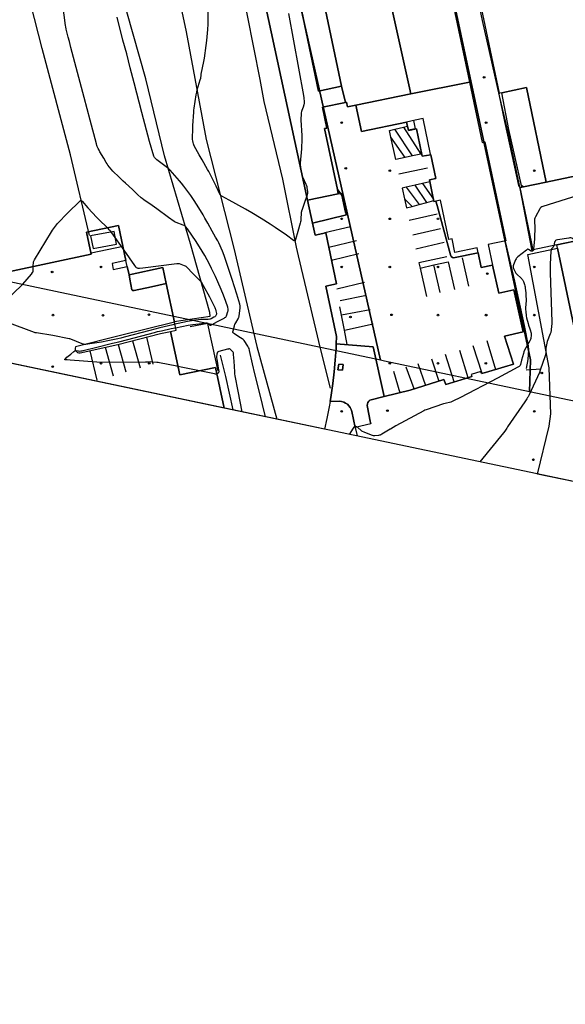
# Model space of a CAD drawing. Extents: x 0 to 85000, y -1 to 75000.
# Tile 10 of 147: x 38427 to 38767, y 60789 to 61403. Entities that reach past the tile are written whole.
import ezdxf

# ---------------------------------------------------------------- set-up
doc = ezdxf.new("R2010")
doc.units = 0
doc.header["$MEASUREMENT"] = 0
doc.header["$PDMODE"] = 33
doc.header["$PDSIZE"] = -3
for name, color, linetype in [('BOS3D_ACTIVE_POLY_CLIP', 227, 'CONTINUOUS'), ('BOS3D_PAVEMENT_MARKINGS_LI', 15, 'CONTINUOUS'), ('CONTOUR_CLIP', 120, 'CONTINUOUS'), ('DTM_INFOTECHBREAKS_CLIP', 4, 'CONTINUOUS'), ('DTM_POINT', 158, 'CONTINUOUS'), ('FENCE_CLIP', 96, 'CONTINUOUS'), ('IMPERV_OTHER_CLIP', 126, 'CONTINUOUS'), ('LAND_CLIP', 14, 'CONTINUOUS'), ('PARCELS_FULL_17_CLIP', 7, 'CONTINUOUS'), ('PARKING_CLIP', 78, 'CONTINUOUS'), ('SIDEWALK_CLIP', 78, 'CONTINUOUS')]:
    doc.layers.add(name, color=color, linetype=linetype)

msp = doc.modelspace()

# ---------------------------------------------------------------- linework, layer by layer
at = {"layer": 'BOS3D_ACTIVE_POLY_CLIP'}
for points, elevation in [([(38775.72, 61438.41), (38779.23, 61421.69), (38789.02, 61423.74), (38803.8, 61353.27), (38777.67, 61347.79), (38785.98, 61308.17), (38755.59, 61301.79), (38743.23, 61360.71), (38727.81, 61357.48), (38726.42, 61357.18), (38699.91, 61483.54), (38699.72, 61484.44), (38700.45, 61484.59), (38702.29, 61484.98), (38702.1, 61485.88), (38763.07, 61498.67), (38764.73, 61490.74), (38764.87, 61490.07), (38768.57, 61472.44)], 34.5), ([(38707.74, 61364.15), (38671.24, 61356.74), (38645.26, 61473.71), (38675.54, 61480.12), (38685.82, 61431.63), (38693.12, 61433.17)], 34.5), ([(38671.24, 61356.74), (38636.91, 61349.76), (38631.78, 61348.68), (38631.16, 61351.62), (38630.52, 61351.48), (38628.03, 61361.61), (38606.04, 61465.4), (38645.26, 61473.71)], 39.5), ([(38628.03, 61361.61), (38630.52, 61351.48), (38616.04, 61348.42), (38618.77, 61335.52), (38617.34, 61335.22), (38625.41, 61297.13), (38625.96, 61294.53), (38606.85, 61290.48), (38580.12, 61413.81), (38585.22, 61414.89), (38596.25, 61417.22), (38601.07, 61418.25), (38613.71, 61358.58)], 28), ([(38636.91, 61349.76), (38671.24, 61356.74), (38707.74, 61364.15), (38715.72, 61326.53), (38717.33, 61326.87), (38730.4, 61265.18), (38719.38, 61262.85), (38722.1, 61250.03), (38715.02, 61248.53), (38713.07, 61257.73), (38712.43, 61260.76), (38698.69, 61257.85), (38696.87, 61266.44), (38694.79, 61266), (38689.6, 61290.48), (38686.85, 61289.89), (38685.58, 61289.62), (38682.72, 61303.12), (38686.74, 61303.98), (38683.61, 61318.76), (38683.53, 61319.14), (38678.8, 61341.47), (38673.92, 61340.44), (38668.38, 61339.26), (38640.39, 61333.33)], 51), ([(38794.13, 61269.31), (38762.2, 61262.61), (38747.52, 61259.53), (38739.37, 61298.39), (38741.31, 61298.8), (38755.59, 61301.79), (38785.98, 61308.17)], 64), ([(38804.7, 61218.94), (38777.07, 61213.14), (38772.76, 61212.24), (38762.59, 61260.72), (38762.2, 61262.61), (38794.13, 61269.31)], 29.5)]:
    msp.add_lwpolyline(points, close=True, dxfattribs=dict(at, elevation=elevation))
at = {"layer": 'BOS3D_ACTIVE_POLY_CLIP', "elevation": 47.5}
msp.add_lwpolyline([(38580.12, 61413.81), (38606.85, 61290.48), (38609.86, 61276.27), (38611.44, 61268.82), (38618.14, 61270.24), (38624.9, 61238.33), (38618.2, 61236.91), (38624.83, 61205.61), (38624.66, 61201.05), (38624.55, 61198.25), (38624.08, 61190.9), (38623.41, 61183.56), (38622.56, 61176.25), (38621.52, 61168.96), (38620.84, 61164.97), (38620.28, 61161.7), (38618.87, 61154.49), (38617.35, 61147.74), (38554.87, 61160.87), (38549.48, 61186.31), (38527.11, 61181.57), (38521.36, 61208.67), (38524.86, 61209.41), (38523.77, 61214.52), (38518.68, 61238.55), (38516.57, 61248.52), (38495.51, 61244.05), (38494.41, 61249.23), (38493.62, 61252.94), (38488.99, 61274.82), (38469.06, 61270.6), (38471.98, 61256.82), (38420.39, 61245.89)], dxfattribs=at)
at = {"layer": 'BOS3D_PAVEMENT_MARKINGS_LI'}
for p, q in [((38661.24, 61334.78), (38666.51, 61336)), ((38672.26, 61318.15), (38661.24, 61334.78)), ((38666.51, 61336), (38669.04, 61336.58)), ((38666.51, 61336), (38677.49, 61319.29)), ((38667.69, 61317.15), (38658.79, 61329.82)), ((38672.26, 61318.15), (38667.69, 61317.15)), ((38677.49, 61319.29), (38672.26, 61318.15)), ((38677.94, 61319.39), (38677.49, 61319.29)), ((38663.66, 61306.87), (38681.55, 61310.8)), ((38673.78, 61299.88), (38668.27, 61298.57)), ((38668.27, 61298.57), (38676.43, 61287.87)), ((38678.47, 61300.99), (38673.78, 61299.88)), ((38681.15, 61289.16), (38673.78, 61299.88)), ((38682.94, 61302.04), (38678.47, 61300.99)), ((38678.47, 61300.99), (38685.23, 61291.26)), ((38667.26, 61291.32), (38672.01, 61286.66)), ((38672.01, 61286.66), (38676.43, 61287.87)), ((38676.43, 61287.87), (38681.15, 61289.16)), ((38681.15, 61289.16), (38685.43, 61290.33)), ((38687.52, 61281.72), (38670.2, 61277.87)), ((38617.55, 61270.49), (38633.5, 61274.2)), ((38672.35, 61268.84), (38689.72, 61272.96)), ((38637.24, 61265.1), (38620.08, 61261.08)), ((38691.91, 61264.09), (38674.33, 61260.08)), ((38621.74, 61253.24), (38638.67, 61257.28)), ((38703.23, 61254.51), (38707.19, 61236.98)), ((38676.96, 61248.24), (38685.54, 61250.18)), ((38676.96, 61248.24), (38680.87, 61230.4)), ((38689.52, 61233.05), (38685.54, 61250.18)), ((38624.95, 61235.31), (38642.32, 61239.53)), ((38627.07, 61228.01), (38643.61, 61231.37)), ((38627.99, 61218.9), (38626.99, 61224.14)), ((38645.75, 61222.24), (38627.99, 61218.9)), ((38629.76, 61209.57), (38627.99, 61218.9)), ((38629.76, 61209.57), (38647.61, 61213.43)), ((38631.5, 61200.47), (38629.76, 61209.57)), ((38488.77, 61200.64), (38493.51, 61183.62)), ((38497.73, 61202.93), (38502.52, 61186.07)), ((38506.32, 61205.12), (38510.36, 61188.35)), ((38715.55, 61182.48), (38709.95, 61199.82)), ((38718.51, 61202.97), (38724.03, 61185)), ((38471.1, 61196.72), (38475.39, 61178.26)), ((38480.62, 61198.83), (38485.53, 61181.12)), ((38698.18, 61177.25), (38692.85, 61194.33)), ((38701.41, 61197.1), (38706.8, 61179.91)), ((38675.52, 61188.64), (38680.24, 61175.06)), ((38684.1, 61191.61), (38688.57, 61177.66)), ((38660.38, 61184.04), (38664.31, 61170.53)), ((38673.33, 61172.9), (38668.28, 61186.38))]:
    msp.add_line(p, q, dxfattribs=at)
for points in [[(38658.79, 61329.82), (38657.86, 61334), (38661.24, 61334.78)], [(38667.69, 61317.15), (38661.88, 61315.88), (38658.79, 61329.82)], [(38668.27, 61298.57), (38665.83, 61298), (38667.26, 61291.32)], [(38667.26, 61291.32), (38668.46, 61285.69), (38672.01, 61286.66)], [(38693.68, 61255.21), (38676.25, 61251.47), (38676.96, 61248.24)], [(38685.54, 61250.18), (38694.49, 61252.2), (38698.29, 61234.93)]]:
    msp.add_lwpolyline(points, dxfattribs=at)
at = {"layer": 'CONTOUR_CLIP'}
for p, q in [((38539.39, 61184.17, 9), (38525.98, 61186.89, 9)), ((38658.52, 61147.87, 10), (38658.33, 61147.76, 10))]:
    msp.add_line(p, q, dxfattribs=at)
for points, elevation in [([(38524.52, 61211.01), (38532.4, 61212.58), (38535.3, 61213.05), (38542.53, 61213.95), (38543.49, 61214.03), (38544.05, 61214), (38544.54, 61213.85), (38544.69, 61213.77), (38544.98, 61213.54), (38545.61, 61212.87), (38545.87, 61212.67), (38546.01, 61212.62), (38546.15, 61212.6), (38546.47, 61212.66), (38547.32, 61213.06), (38550.63, 61214.85), (38554.81, 61217.08), (38555.32, 61217.37), (38555.78, 61217.7), (38556.02, 61217.98), (38556.28, 61218.48), (38557.2, 61221.05), (38557.35, 61221.6), (38557.41, 61221.98), (38557.4, 61222.34), (38557.35, 61222.7), (38557.06, 61223.83), (38555.93, 61227.39), (38554.35, 61231.36), (38552.91, 61234.82), (38550.82, 61239.7), (38549.39, 61242.86), (38546.96, 61247.95), (38545.59, 61250.71), (38542.72, 61256.1), (38541.2, 61258.71), (38537.33, 61264.68), (38531.89, 61272.69), (38530.98, 61273.94), (38530.73, 61274.23), (38530.45, 61274.48), (38529.96, 61274.76), (38529.25, 61275.06), (38524.86, 61276.69), (38524.33, 61276.93), (38523.65, 61277.34), (38520.2, 61279.73), (38512.78, 61285.13), (38509.84, 61287.17), (38504.71, 61290.82), (38503.76, 61291.52), (38503.17, 61292.02), (38500.88, 61294.11), (38497.61, 61297.28), (38493.24, 61301.15), (38491.94, 61302.35), (38488.64, 61305.45), (38486.07, 61307.92), (38485.38, 61308.63), (38484.4, 61309.84), (38482.37, 61312.45), (38481.8, 61313.24), (38481.29, 61314.07), (38479.72, 61316.76), (38477.31, 61320.76), (38476.83, 61321.61), (38476.34, 61322.66), (38475.73, 61324.1), (38475.53, 61324.66), (38475.26, 61325.62), (38471.33, 61340.33), (38467.64, 61354.47), (38459.29, 61385.78), (38458.33, 61389.52), (38457.61, 61392.1), (38456.4, 61397.14), (38456.1, 61398.51), (38455.95, 61399.49), (38452.83, 61423.78)], 9), ([(38594.91, 61406.98), (38604.34, 61355.71), (38604.55, 61354.33), (38604.74, 61351.93), (38604.75, 61351.34), (38604.71, 61350.96), (38604.49, 61350.03), (38604.03, 61348.57), (38603.2, 61346.44), (38602.97, 61345.72), (38602.86, 61344.95), (38602.77, 61343.77), (38602.63, 61341.4), (38602.62, 61340.42), (38603.16, 61330.76), (38603.21, 61328.78), (38603.01, 61322.53), (38602.22, 61313.54), (38602.18, 61312.76), (38602.19, 61312.18), (38602.3, 61311.49), (38602.34, 61311.19), (38603.12, 61307.07), (38603.43, 61305.72), (38603.68, 61305.1), (38603.87, 61304.63), (38605.77, 61300.55), (38606.12, 61299.65), (38606.25, 61299.08), (38606.37, 61298.32), (38606.68, 61296.01), (38606.74, 61295.24), (38606.7, 61294.68), (38606.51, 61293.94), (38606.25, 61293.23), (38604.81, 61289.19), (38603.34, 61284.7), (38603.06, 61283.76), (38602.98, 61283.38), (38602.91, 61282.8), (38602.65, 61278.45), (38602.58, 61277.66), (38602.48, 61277.08), (38602.23, 61276.12), (38600.7, 61270.98), (38599.35, 61265.94), (38599.17, 61265.43), (38599.01, 61265.19), (38598.91, 61265.13), (38598.8, 61265.12), (38598.54, 61265.2), (38598.09, 61265.48), (38593.68, 61268.75), (38586.66, 61273.55), (38583.51, 61275.62), (38577.97, 61279.11), (38572.11, 61282.6), (38568.08, 61284.93), (38557.99, 61290.57), (38553.3, 61293.01), (38552.81, 61293.32), (38552.52, 61293.57), (38552.3, 61293.86), (38552.02, 61294.36), (38549.77, 61299.31), (38545.24, 61308.36), (38544.52, 61309.67), (38541.02, 61315.73), (38539.23, 61318.72), (38536.2, 61324.41), (38535.87, 61325.12), (38535.68, 61325.67), (38535.49, 61326.43), (38535.27, 61327.59), (38535.17, 61328.37), (38535.16, 61329.15), (38535.23, 61335.03), (38535.29, 61337.01), (38535.84, 61345.39), (38535.95, 61346.72), (38536.09, 61347.84), (38537.38, 61356.25), (38537.69, 61357.88), (38538.08, 61359.42), (38539.89, 61365.48), (38540.18, 61366.62), (38540.4, 61368.4), (38540.53, 61369.19), (38542.09, 61376.99), (38542.47, 61379.12), (38543.64, 61387.06), (38544.02, 61390.12), (38544.7, 61396.9), (38544.88, 61400.34), (38544.86, 61409.21)], 11), ([(38580.56, 61155.47), (38576.78, 61170.88), (38573.91, 61182.39), (38572.44, 61188.56), (38570.68, 61196.85), (38570.36, 61198.07), (38570.04, 61198.75), (38569.53, 61199.57), (38567.3, 61203.02), (38566.96, 61203.48), (38566.7, 61203.76), (38566.08, 61204.2), (38564.01, 61205.33), (38561.16, 61207.12), (38560.56, 61207.57), (38560.33, 61207.82), (38560.26, 61207.96), (38560.22, 61208.12), (38560.22, 61208.46), (38560.33, 61209.01), (38561.24, 61212.25), (38561.55, 61213.18), (38561.7, 61213.54), (38561.99, 61214.06), (38563.56, 61216.61), (38563.83, 61217.14), (38563.96, 61217.5), (38564.14, 61218.46), (38564.77, 61223.15), (38564.85, 61223.93), (38564.82, 61224.58), (38564.57, 61225.66), (38562.81, 61231.88), (38559.87, 61241.16), (38556.75, 61250.41), (38554.71, 61256.15), (38553.72, 61258.69), (38551.39, 61263.94), (38550.79, 61265.18), (38549.47, 61267.54), (38547.31, 61271.15), (38544.55, 61276.31), (38542.81, 61279.4), (38541.63, 61281.44), (38539.02, 61285.8), (38536.16, 61290.32), (38533.96, 61293.54), (38529.68, 61299.28), (38528.2, 61301.14), (38527.04, 61302.5), (38521.17, 61309.17), (38520.13, 61310.19), (38519.41, 61310.8), (38512.79, 61315.76), (38512.17, 61316.25), (38511.77, 61316.64), (38511.47, 61317.04), (38511.21, 61317.51), (38511.01, 61318.06), (38508.35, 61327.08), (38503.42, 61345.11), (38498.8, 61363.78), (38496.26, 61372.97), (38494.09, 61381.69), (38491.73, 61390.18), (38488.16, 61404.57)], 10), ([(38863.95, 61323.74), (38863.21, 61323.42), (38825.53, 61309.15), (38753.47, 61286.57), (38752.73, 61286.3), (38752.24, 61286.02), (38751.87, 61285.6), (38751.57, 61285.1), (38748.92, 61280.17), (38748.5, 61279.28), (38748.34, 61278.72), (38748.29, 61277.76), (38748.4, 61273.27), (38748.29, 61267.29), (38748.21, 61266.15), (38747.65, 61260.24), (38747.54, 61259.53)], 10), ([(38435.67, 61249.12), (38435.7, 61249.84), (38435.9, 61251.58), (38436.03, 61252.13), (38436.18, 61252.49), (38436.66, 61253.35), (38447.18, 61270.87), (38447.83, 61271.86), (38449.66, 61274.44), (38450.26, 61275.23), (38450.78, 61275.82), (38457.47, 61282.89), (38464.64, 61289.7), (38465.07, 61290.07), (38465.35, 61290.25), (38465.49, 61290.31), (38465.63, 61290.32), (38465.9, 61290.22), (38466.3, 61289.88), (38469.84, 61285.81), (38475.48, 61279.66), (38476.71, 61278.42), (38481.99, 61273.38), (38482.02, 61273.35)], 8), ([(38482.02, 61273.35), (38482.78, 61272.55), (38483.66, 61271.55), (38484.59, 61270.28), (38492.26, 61259.37)], 8), ([(38856.61, 61198.39), (38784.19, 61258.38), (38783.56, 61258.87), (38782.74, 61259.43), (38772.1, 61266.39), (38771.43, 61266.79), (38770.91, 61266.99), (38770.35, 61267.02), (38769.57, 61266.92), (38762.51, 61265.74), (38761.76, 61265.56), (38761.43, 61265.42), (38761.29, 61265.32), (38761.09, 61265.08), (38760.82, 61264.44), (38760.6, 61263.55), (38760.43, 61262.42), (38760.37, 61262.22)], 9), ([(38760.37, 61262.22), (38760.34, 61262.1), (38760.2, 61261.79), (38759.88, 61261.31), (38758.88, 61260.11), (38758.69, 61259.78), (38758.63, 61259.61), (38758.55, 61259.25), (38758.49, 61258.69), (38758.02, 61250.74), (38757.94, 61245.24), (38759.01, 61214.62), (38759.02, 61213.23), (38758.93, 61212.24), (38758.6, 61209.48), (38758.37, 61208.12), (38758.07, 61207.19), (38756.18, 61202.34), (38755.94, 61201.46), (38755.48, 61199.32), (38755.3, 61198.34), (38755.23, 61197.76), (38755.23, 61197.2), (38755.31, 61195.35), (38755.26, 61194.86), (38755.17, 61194.48), (38754.88, 61193.54), (38751.82, 61184.59), (38751.28, 61183.11), (38744.87, 61169.2), (38744.26, 61167.95), (38743.96, 61167.43), (38743.41, 61166.61), (38742.24, 61164.91)], 9), ([(38492.26, 61259.37), (38499, 61249.78), (38499.6, 61249), (38500.04, 61248.62), (38500.53, 61248.35), (38501.08, 61248.22), (38502.07, 61248.22), (38504.07, 61248.36), (38525.21, 61250.98), (38526.19, 61251.04), (38526.77, 61250.97), (38527.71, 61250.69), (38529.97, 61249.91), (38530.5, 61249.67), (38530.98, 61249.34), (38531.69, 61248.66), (38535.12, 61245.06), (38540.59, 61239.39), (38541.73, 61237.44), (38545.61, 61230.32), (38548.91, 61223.74), (38549.25, 61223.03), (38549.45, 61222.5), (38549.72, 61221.62), (38549.91, 61220.7), (38549.98, 61219.96), (38549.94, 61219.4), (38549.83, 61219.03), (38549.69, 61218.68), (38549.39, 61218.2), (38548.95, 61217.84), (38548.45, 61217.53), (38546.69, 61216.61), (38546.15, 61216.39), (38545.79, 61216.29), (38544.85, 61216.21), (38540.58, 61216.11), (38538.74, 61215.91), (38536.9, 61215.64), (38532.02, 61214.83), (38526.2, 61213.68), (38524.05, 61213.2)], 8), ([(38747.54, 61259.53), (38747.53, 61259.47), (38747.41, 61259.14), (38747.2, 61258.89), (38746.92, 61258.74), (38746.59, 61258.66), (38746.26, 61258.68), (38746.1, 61258.74), (38745.78, 61258.93), (38744.89, 61259.68), (38744.6, 61259.88), (38744.3, 61259.98), (38743.99, 61259.92), (38743.68, 61259.76), (38743.22, 61259.43), (38737.91, 61255.27), (38737.19, 61254.62), (38736.96, 61254.31), (38736.78, 61253.97), (38736.47, 61253.26), (38735.23, 61250.14), (38735.04, 61249.59), (38734.91, 61249.04), (38734.91, 61248.86), (38734.97, 61248.5), (38735.17, 61247.96), (38736.12, 61245.97), (38736.63, 61245.12), (38737.29, 61244.41), (38740.04, 61241.9), (38740.43, 61241.48), (38740.65, 61241.16), (38740.91, 61240.65), (38741.3, 61239.74), (38742.02, 61237.91), (38742.27, 61237.17), (38742.38, 61236.6), (38742.5, 61235.65), (38742.81, 61232.77), (38742.89, 61231.62), (38742.97, 61227.99), (38742.73, 61223.42), (38742.71, 61222.42), (38742.79, 61221.06), (38743.02, 61218.34), (38743.25, 61217.18), (38744.23, 61213.56), (38744.53, 61212.62), (38745.35, 61210.4), (38745.58, 61209.65), (38746.08, 61207.56), (38746.23, 61206.6), (38746.19, 61205.83), (38746.05, 61204.87), (38745.93, 61204.3), (38745.73, 61203.76), (38745.29, 61202.88), (38742.11, 61197.02), (38741.62, 61195.95), (38741.33, 61195.01), (38740.18, 61190.83), (38739.48, 61188.02), (38739.3, 61187.5), (38739.12, 61187.2), (38738.71, 61186.83), (38737.86, 61186.34), (38725.12, 61179.65)], 10), ([(38419.51, 61228.8), (38428.51, 61237.26), (38429.31, 61238.15), (38434.7, 61244.48), (38435.42, 61245.41), (38435.59, 61245.74), (38435.72, 61246.24), (38435.74, 61246.98), (38435.67, 61249.07), (38435.67, 61249.12)], 8), ([(38524.05, 61213.2), (38522.77, 61212.91), (38514.75, 61210.94), (38508.51, 61209.34), (38492.45, 61205.09), (38490.36, 61204.58), (38488.43, 61204.16), (38482.36, 61202.95), (38478.42, 61202.08), (38471.14, 61200.9), (38468.55, 61200.57), (38468, 61200.55), (38467.44, 61200.6), (38467.06, 61200.7), (38466.32, 61200.98), (38459.26, 61203.81), (38458.7, 61204.01), (38458.13, 61204.17), (38448.03, 61206.08), (38437.86, 61207.75), (38437.09, 61207.92), (38436.52, 61208.1), (38419.38, 61214.56)], 8), ([(38525.98, 61186.89), (38525.37, 61187.01), (38514.49, 61189.15), (38513.71, 61189.29), (38512.74, 61189.39), (38509.83, 61189.65), (38508.86, 61189.7), (38507.04, 61189.54), (38505.84, 61189.51), (38478.71, 61189.37), (38475.54, 61189.65), (38458.79, 61190.86), (38456.97, 61190.97), (38455.74, 61190.97), (38455.52, 61191.02), (38455.47, 61191.08), (38455.46, 61191.15), (38455.54, 61191.35), (38455.81, 61191.69), (38456.79, 61192.6), (38459.17, 61194.65), (38461.08, 61196.24), (38461.68, 61196.67), (38461.99, 61196.81), (38462.15, 61196.86), (38462.57, 61196.85), (38463.72, 61196.56), (38464.41, 61196.47), (38465.55, 61196.54), (38466.31, 61196.65), (38466.89, 61196.77), (38474.58, 61198.65), (38485.29, 61201.39), (38489.09, 61202.3), (38494.71, 61203.71), (38511.41, 61208.14), (38513.26, 61208.61), (38515.66, 61209.17), (38521.75, 61210.46), (38524.52, 61211.01)], 9), ([(38565.94, 61158.55), (38563.58, 61171.4), (38561.69, 61181.03), (38561.51, 61182.36), (38561.39, 61183.5), (38561.02, 61190.09), (38560.68, 61194.35), (38560.56, 61195.3), (38560.39, 61195.82), (38560.07, 61196.27), (38559.23, 61197.08), (38558.77, 61197.44), (38558.46, 61197.64), (38558.14, 61197.77), (38557.79, 61197.8), (38557.42, 61197.75), (38556.85, 61197.63), (38551.5, 61196.26), (38550.99, 61196.05), (38550.72, 61195.85), (38550.62, 61195.72), (38550.44, 61195.23), (38550.29, 61194.49), (38550.08, 61192.95), (38550.07, 61192.18), (38550.17, 61191.42), (38551.37, 61184.58), (38551.45, 61184.01), (38551.45, 61183.66), (38551.39, 61183.36), (38551.32, 61183.2), (38550.97, 61182.78), (38550.68, 61182.53), (38550.36, 61182.33), (38550.33, 61182.31)], 9), ([(38550.33, 61182.31), (38550.03, 61182.19), (38549.85, 61182.16), (38549.47, 61182.16), (38548.69, 61182.28), (38539.39, 61184.17)], 9), ([(38725.12, 61179.65), (38702.23, 61167.62), (38697.32, 61165.2), (38696.61, 61164.89), (38696.06, 61164.7), (38692.62, 61163.87), (38691.49, 61163.54), (38680.83, 61159.88), (38679.9, 61159.54), (38679.36, 61159.29), (38661.78, 61149.81), (38658.52, 61147.87)], 10), ([(38742.24, 61164.91), (38731.47, 61149.23), (38730.93, 61148.4), (38729.84, 61146.57), (38728.98, 61145.46), (38714.22, 61127.37)], 9), ([(38637.79, 61149.06), (38637.43, 61149.27), (38636.95, 61149.44), (38636.63, 61149.49), (38636.31, 61149.47), (38636.03, 61149.34), (38635.64, 61148.97), (38635.19, 61148.33), (38632.78, 61144.49)], 10), ([(38658.33, 61147.76), (38652.99, 61144.58), (38652.48, 61144.3), (38651.95, 61144.07), (38651.58, 61143.97), (38651, 61143.88), (38648.67, 61143.68), (38647.91, 61143.7), (38647.35, 61143.84), (38646.62, 61144.11), (38642.08, 61145.92), (38641.02, 61146.4), (38640.69, 61146.6), (38640.22, 61146.96), (38638.12, 61148.81), (38637.81, 61149.05), (38637.79, 61149.06)], 10)]:
    msp.add_lwpolyline(points, dxfattribs=dict(at, elevation=elevation))
at = {"layer": 'DTM_INFOTECHBREAKS_CLIP'}
msp.add_line((38715.32, 61182.41, 10.1), (38717.77, 61183.13, 10.06), dxfattribs=at)
for points in [[(38699, 61482.03, 10.42), (38706.21, 61447.48, 10.62), (38715.57, 61402.44, 10.49), (38726.26, 61355.53, 10.34), (38732.12, 61331.09, 10.58), (38739.21, 61297.82, 10.65), (38746.69, 61258.91, 10.25)], [(38521.51, 61440.38, 10.17), (38531.14, 61395.48, 10.58), (38543.55, 61328.33, 11.35), (38560.83, 61260.57, 10.67), (38575.12, 61199.41, 10.47), (38587.56, 61154, 10.46)], [(38523.72, 61214.88, 7.47), (38546.01, 61218.31, 7.47), (38545.88, 61220.6, 7.47), (38533.87, 61263.31, 8.69), (38517.59, 61318.18, 10.22), (38505.89, 61366.27, 10.23), (38494.09, 61408, 10.2), (38488.87, 61432.26, 9.84)], [(38565.24, 61425.88, 11.7), (38576.96, 61365.78, 11.84), (38579.64, 61352.06, 11.59), (38591.13, 61303.57, 11.35), (38599.76, 61261.19, 10.97), (38600.95, 61255.93, 10.98)], [(38470.81, 61268.46, 7.63), (38459.07, 61318.73, 8.46), (38441.32, 61385, 8.46), (38434.32, 61412.7, 8.55)], [(38740.46, 61298.62, 10.85), (38732.22, 61334.58, 10.85), (38727.81, 61357.48, 10.85)], [(38676.74, 61325.1, 10.97), (38674.66, 61335.05, 10.97), (38669.67, 61334.06, 10.97), (38668.38, 61339.26, 10.97)], [(38683.61, 61318.76, 10.61), (38678.24, 61317.94, 10.73), (38676.74, 61325.1, 10.97)], [(38625.96, 61294.53, 10.62), (38627.95, 61294.95, 10.5), (38630.54, 61282.98, 10.17), (38630.98, 61281.42, 10.04), (38609.87, 61276.24, 10.86)], [(38713.07, 61257.73, 10.7), (38697.8, 61254.68, 10.75), (38697.14, 61254.83, 10.67), (38696.38, 61255.4, 10.66), (38695.95, 61256.47, 10.76), (38687.51, 61287.29, 10.88), (38686.85, 61289.89, 10.85)], [(38750.22, 61119.8, 8.27), (38757.31, 61149.72, 8.21), (38758.43, 61157.27, 8.4), (38757.39, 61185.97, 8.88), (38744.09, 61256.68, 9.6), (38762.59, 61260.72, 8.83)], [(38600.95, 61255.93, 10.98), (38614.62, 61198.04, 10.82), (38620.93, 61173.43, 10.48)], [(38717.77, 61183.13, 10.06), (38729.55, 61186.66, 10.12), (38735.13, 61188.39, 10.34), (38729.55, 61205.68, 10.71), (38741.26, 61208.52, 10.61), (38735.29, 61234.67, 10.8), (38725.97, 61232.56, 10.38), (38722.1, 61250.03, 10.56)], [(38495.51, 61244.05, 7.84), (38495.98, 61241.34, 7.84), (38497.17, 61234.62, 7.22), (38497.68, 61234.13, 7.2), (38498.75, 61234.23, 7.22), (38509.58, 61236.58, 7.04), (38518.68, 61238.55, 7.04)], [(38523.77, 61214.52, 7.42), (38489.28, 61205.95, 7.14), (38462.08, 61199.06, 8.22), (38461.88, 61198.31, 8.54), (38461.93, 61197.54, 8.84), (38462.22, 61196.79, 9.09), (38462.73, 61196.16, 9.27), (38463.42, 61195.68, 9.36), (38464.21, 61195.42, 9.35), (38465.04, 61195.38, 9.25), (38488.45, 61200.56, 9.75), (38515.07, 61207.36, 9.89), (38521.36, 61208.67, 9.8)], [(38551.13, 61184.13, 9.05), (38545.88, 61207.58, 9.49), (38544.69, 61213.62, 9.23), (38533.62, 61211.54, 9.55)], [(38624.66, 61201.05, 10.91), (38647.7, 61199.07, 10.2), (38654.58, 61168.14, 10.02), (38670.82, 61172.12, 10.35), (38691.82, 61178.67, 10.33), (38692.95, 61175.63, 10.27), (38705.3, 61179.47, 10.24), (38709.18, 61180.6, 10.18)], [(38552.22, 61193.87, 8.12), (38555.6, 61180.55, 8.5), (38560.2, 61159.75, 8.59)], [(38620.84, 61164.97, 10.81), (38626.72, 61165.29, 10.55), (38628.05, 61165.08, 10.58), (38629.34, 61164.67, 10.6), (38630.54, 61164.07, 10.6), (38631.63, 61163.29, 10.6), (38632.59, 61162.34, 10.59), (38633.39, 61161.26, 10.57), (38634.02, 61160.07, 10.54), (38634.44, 61158.79, 10.51), (38636.42, 61148.89, 9.96), (38637.7, 61143.69, 9.88)], [(38646.18, 61151.15, 10.28), (38645.91, 61152.68, 10.28), (38644.17, 61161.6, 10.33), (38644.01, 61162.54, 10.39), (38644.09, 61163.5, 10.43), (38644.41, 61164.41, 10.46), (38644.95, 61165.21, 10.47), (38645.67, 61165.84, 10.46), (38654.58, 61168.14, 10.02)]]:
    msp.add_polyline3d(points, dxfattribs=at)
at = {"layer": 'DTM_POINT'}
for p in [(38716.86, 61367.17, 10.39), (38628.09, 61338.89, 10.33), (38718.09, 61338.89, 10.02), (38630.63, 61310.44, 10.09), (38658.09, 61308.89, 10.09), (38748.09, 61308.89, 10.13), (38628.09, 61278.89, 10.11), (38658.09, 61278.89, 10.31), (38688.09, 61278.89, 10.83), (38478.09, 61248.89, 7.67), (38628.09, 61248.89, 10.3), (38658.09, 61248.89, 10.18), (38688.09, 61248.89, 10.5), (38748.09, 61248.89, 9.43), (38447.56, 61245.82, 7.78), (38718.82, 61244.76, 10.25), (38448.09, 61218.89, 7.53), (38479.26, 61218.79, 7.39), (38507.9, 61219.12, 7.31), (38633.52, 61217.68, 10.3), (38659.15, 61219.06, 10.18), (38688.09, 61218.89, 10.31), (38718.09, 61218.89, 10.5), (38748.09, 61218.89, 9.1), (38447.95, 61186.78, 8.71), (38478.09, 61188.89, 8.97), (38508.09, 61188.89, 8.96), (38658.09, 61188.89, 10.03), (38688.09, 61188.89, 10.12), (38717.92, 61188.89, 10.19), (38752.82, 61182.83, 8.91), (38628.09, 61158.89, 10.51), (38656.59, 61159.36, 10.27), (38748.09, 61158.89, 8.53), (38747.55, 61128.71, 8.25)]:
    msp.add_point(p, dxfattribs=at)
at = {"layer": 'FENCE_CLIP'}
for p, q in [((38491.79, 61261.59), (38471.84, 61257.47)), ((38743.07, 61184.81), (38752.33, 61185.45))]:
    msp.add_line(p, q, dxfattribs=at)
for points in [[(38739.37, 61298.39), (38738.41, 61299.76), (38729.66, 61339.67), (38726.15, 61356.65), (38726.42, 61357.18)], [(38672.86, 61340.21), (38673.83, 61335.08), (38669.78, 61334.27), (38668.6, 61339.31)], [(38729.92, 61265.08), (38730.03, 61264.87), (38735.73, 61240.13), (38741.71, 61212.5), (38744.4, 61199.8), (38744.61, 61197.32), (38744.12, 61191.27), (38743.05, 61185.55)]]:
    msp.add_lwpolyline(points, dxfattribs=at)
at = {"layer": 'IMPERV_OTHER_CLIP'}
for points in [[(38755.59, 61301.79), (38741.31, 61298.8), (38740.23, 61299.62), (38732.22, 61334.58), (38727.81, 61357.48), (38743.23, 61360.71)], [(38630.98, 61281.42), (38609.86, 61276.27), (38606.85, 61290.48), (38625.96, 61294.53), (38625.41, 61297.13), (38628.22, 61293.71), (38630.54, 61282.98)], [(38498.75, 61234.23), (38497.68, 61234.13), (38497.17, 61234.62), (38495.98, 61241.34), (38495.51, 61244.05), (38516.57, 61248.51), (38518.68, 61238.55), (38509.58, 61236.58)], [(38647.7, 61199.07), (38654.58, 61168.14), (38645.67, 61165.84), (38644.95, 61165.21), (38644.41, 61164.41), (38644.09, 61163.5), (38644.01, 61162.54), (38644.17, 61161.6), (38645.91, 61152.68), (38646.18, 61151.15), (38636.5, 61148.74), (38634.44, 61158.79), (38634.02, 61160.07), (38633.39, 61161.26), (38632.59, 61162.34), (38631.63, 61163.29), (38630.54, 61164.07), (38629.34, 61164.67), (38628.05, 61165.08), (38626.72, 61165.29), (38620.84, 61164.97), (38621.52, 61168.96), (38622.56, 61176.25), (38623.41, 61183.56), (38624.08, 61190.9), (38624.55, 61198.25), (38624.66, 61201.05)], [(38625.76, 61184.71), (38628.63, 61184.56), (38629.09, 61188.09), (38626.21, 61188.24)]]:
    msp.add_lwpolyline(points, close=True, dxfattribs=at)
at = {"layer": 'LAND_CLIP'}
msp.add_lwpolyline([(39976.14, 60000), (39682.33, 60898.27), (39681.79, 60899.82), (39678.11, 60907.72), (39673.11, 60914.86), (39666.95, 60921.02), (39659.81, 60926.02), (39651.91, 60929.71), (39645.1, 60931.65), (38345.54, 61204.88), (38336.58, 61207.48), (38329.81, 61210.6), (38323.58, 61214.69), (38318.03, 61219.67), (38313.29, 61225.42), (38309.45, 61231.81), (38306.61, 61238.7), (38304.43, 61247.57), (38261.94, 61514.09)], dxfattribs=at)
at = {"layer": 'PARCELS_FULL_17_CLIP'}
for points in [[(38889.4, 61165.82), (38857.51, 61153.01), (38847.97, 61149.45), (38745.07, 61171.16), (38745.68, 61191.03), (38693.96, 61433.08), (38686.59, 61431.47), (38676.46, 61480.02), (38816.21, 61510.69)], [(38745.07, 61171.16), (38654.68, 61190.24), (38652.2, 61190.76), (38590.93, 61462.21), (38676.46, 61480.02), (38686.59, 61431.47), (38693.96, 61433.08), (38745.68, 61191.03)], [(38652.2, 61190.76), (38350.11, 61254.5), (38326.54, 61406.77), (38590.93, 61462.21)]]:
    msp.add_lwpolyline(points, close=True, dxfattribs=at)
at = {"layer": 'PARKING_CLIP'}
for points in [[(38592.58, 61462.07), (38606.04, 61465.4), (38628.03, 61361.61), (38613.71, 61358.58), (38601.07, 61418.25), (38597.16, 61433.93), (38598.39, 61434.2), (38593.36, 61458.79)], [(38631.16, 61351.62), (38631.78, 61348.68), (38636.91, 61349.76), (38640.39, 61333.33), (38668.38, 61339.26), (38669.67, 61334.06), (38674.66, 61335.05), (38676.74, 61325.1), (38678.24, 61317.94), (38683.61, 61318.76), (38686.74, 61303.98), (38682.72, 61303.12), (38685.58, 61289.62), (38686.85, 61289.89), (38687.51, 61287.29), (38695.95, 61256.47), (38696.38, 61255.4), (38697.14, 61254.83), (38697.8, 61254.68), (38713.07, 61257.73), (38715.02, 61248.53), (38722.1, 61250.03), (38725.97, 61232.56), (38735.29, 61234.67), (38741.26, 61208.52), (38729.55, 61205.68), (38735.13, 61188.39), (38729.55, 61186.66), (38717.77, 61183.13), (38715.32, 61182.41), (38714.87, 61183.78), (38708.79, 61181.78), (38709.18, 61180.6), (38705.3, 61179.47), (38699.28, 61177.59), (38692.95, 61175.63), (38691.82, 61178.67), (38670.82, 61172.12), (38654.58, 61168.14), (38647.7, 61199.07), (38624.66, 61201.05), (38624.83, 61205.61), (38618.2, 61236.91), (38624.9, 61238.33), (38618.14, 61270.24), (38611.44, 61268.82), (38609.86, 61276.27), (38630.98, 61281.42), (38630.54, 61282.98), (38628.22, 61293.71), (38625.41, 61297.13), (38617.34, 61335.22), (38618.77, 61335.52), (38616.04, 61348.42), (38630.52, 61351.48)], [(38471.56, 61268.22), (38473.11, 61260.32), (38487.79, 61263.2), (38486.24, 61271.1)]]:
    msp.add_lwpolyline(points, close=True, dxfattribs=at)
for points in [[(38420.4, 61245.89), (38471.98, 61256.82), (38469.06, 61270.6), (38488.99, 61274.82), (38493.62, 61252.94), (38484.91, 61251.06), (38485.71, 61247.35), (38494.41, 61249.23), (38495.51, 61244.05), (38495.98, 61241.34), (38497.17, 61234.62), (38497.68, 61234.13), (38498.75, 61234.23), (38509.58, 61236.58), (38518.68, 61238.55), (38523.77, 61214.52), (38489.28, 61205.95), (38462.08, 61199.06), (38461.88, 61198.31), (38461.93, 61197.54), (38462.22, 61196.79), (38462.73, 61196.16), (38463.42, 61195.68), (38464.21, 61195.42), (38465.04, 61195.38), (38488.45, 61200.56), (38515.07, 61207.36), (38521.36, 61208.67), (38527.11, 61181.57), (38549.48, 61186.31), (38554.87, 61160.87), (38409.34, 61191.47)], [(38773.31, 61114.95), (38750.22, 61119.8), (38757.31, 61149.72), (38758.43, 61157.27), (38757.39, 61185.97), (38744.09, 61256.68), (38762.59, 61260.72), (38772.76, 61212.24)]]:
    msp.add_lwpolyline(points, dxfattribs=at)
at = {"layer": 'SIDEWALK_CLIP'}
msp.add_lwpolyline([(38629.09, 61188.09), (38628.63, 61184.56), (38625.76, 61184.71), (38626.21, 61188.24)], close=True, dxfattribs=at)

doc.saveas('drawing.dxf')
